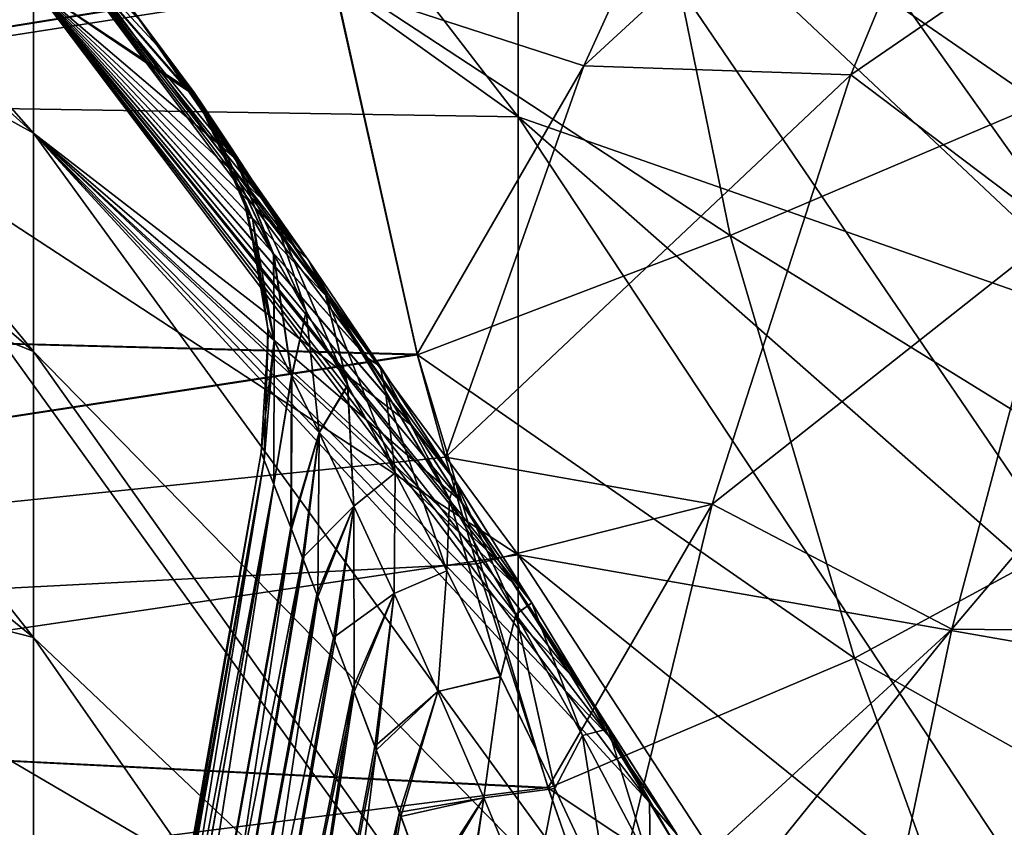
# Model space of a CAD drawing. Header units: metres. Extents: x 59 to 135, y -85 to 87.
# Tile 174 of 210: x 110.49 to 113.32, y 13.11 to 15.43. Entities that reach past the tile are written whole.
import ezdxf

# ---------------------------------------------------------------- set-up
doc = ezdxf.new("R2010")
doc.units = ezdxf.units.M
doc.layers.add('solid_21_404_502_XXX', color=7, linetype='CONTINUOUS')

msp = doc.modelspace()

# ---------------------------------------------------------------- linework, layer by layer
at = {"layer": 'solid_21_404_502_XXX'}
for points in [[(109.95063, 17.706997, 8.892788), (111.920319, 16.201336, 8.136617), (111.920319, 15.147185, 9.962461)], [(109.95063, 16.554878, 10.888315), (109.95063, 17.706997, 8.892788), (111.920319, 15.147185, 9.962461)], [(111.920319, 17.64106, 4.181008), (113.704964, 15.811966, 3.747505), (113.704964, 15.269992, 5.557823)], [(111.920319, 17.036392, 6.20074), (111.920319, 17.64106, 4.181008), (113.704964, 15.269992, 5.557823)], [(110.528244, 15.100091, -4.52067), (108.507957, 16.922714, -5.066329), (108.507957, 17.396454, -3.067464)], [(110.528244, 15.522808, -2.73709), (110.528244, 15.100091, -4.52067), (108.507957, 17.396454, -3.067464)], [(111.920319, 17.036392, 6.20074), (113.704964, 15.269992, 5.557823), (113.704964, 14.521518, 7.29298)], [(111.920319, 16.201336, 8.136617), (111.920319, 17.036392, 6.20074), (113.704964, 14.521518, 7.29298)], [(111.920319, 17.036392, -6.20074), (113.704964, 15.269992, -5.557823), (113.704964, 15.811966, -3.747505)], [(111.920319, 17.036392, -6.20074), (111.920319, 16.201336, -8.136617), (113.704964, 15.269992, -5.557823)], [(110.528244, 14.473172, -6.243117), (108.507957, 16.220125, -6.996679), (108.507957, 16.922714, -5.066329)], [(110.528244, 15.100091, -4.52067), (110.528244, 14.473172, -6.243117), (108.507957, 16.922714, -5.066329)], [(110.528244, 15.100091, 4.52067), (108.507957, 16.922714, 5.066329), (108.507957, 16.220125, 6.996679)], [(110.528244, 15.100091, 4.52067), (110.528244, 15.522808, 2.73709), (108.507957, 16.922714, 5.066329)], [(109.95063, 16.554878, 10.888315), (111.920319, 15.147185, 9.962461), (111.920319, 13.888194, 11.653579)], [(109.95063, 15.178885, 12.736596), (109.95063, 16.554878, 10.888315), (111.920319, 13.888194, 11.653579)], [(111.920319, 15.147185, -9.962461), (109.95063, 16.554878, -10.888315), (109.95063, 15.178885, -12.736596)], [(111.920319, 16.201336, -8.136617), (109.95063, 16.554878, -10.888315), (111.920319, 15.147185, -9.962461)], [(113.362823, 16.44858, 16.594316), (112.598396, 16.370369, 16.360369), (112.109016, 15.293843, 17.227285)], [(112.875046, 15.267773, 17.421062), (113.362823, 16.44858, 16.594316), (112.109016, 15.293843, 17.227285)], [(113.834114, 15.926674, 17.300734), (113.362823, 16.44858, 16.594316), (112.875046, 15.267773, 17.421062)], [(112.109016, 15.293843, 17.227285), (112.598396, 16.370369, 16.360369), (111.393028, 15.526625, 16.968321)], [(113.210579, 16.257282, -16.69874), (113.419495, 15.185462, -17.680559), (112.292519, 15.964572, -16.663486)], [(114.267143, 15.638571, -17.784563), (113.419495, 15.185462, -17.680559), (113.210579, 16.257282, -16.69874)], [(110.528244, 13.650528, -7.881136), (108.507957, 15.298185, -8.832412), (108.507957, 16.220125, -6.996679)], [(110.528244, 14.473172, -6.243117), (110.528244, 13.650528, -7.881136), (108.507957, 16.220125, -6.996679)], [(110.528244, 14.473172, 6.243117), (108.507957, 16.220125, 6.996679), (108.507957, 15.298185, 8.832412)], [(110.528244, 14.473172, 6.243117), (110.528244, 15.100091, 4.52067), (108.507957, 16.220125, 6.996679)], [(111.920319, 16.201336, 8.136617), (113.704964, 14.521518, 7.29298), (113.704964, 13.576665, 8.929513)], [(111.920319, 15.147185, 9.962461), (111.920319, 16.201336, 8.136617), (113.704964, 13.576665, 8.929513)], [(111.920319, 16.201336, -8.136617), (113.704964, 14.521518, -7.29298), (113.704964, 15.269992, -5.557823)], [(111.920319, 16.201336, -8.136617), (111.920319, 15.147185, -9.962461), (113.704964, 14.521518, -7.29298)], [(112.292519, 15.964572, -16.663486), (112.528862, 14.805763, -17.701509), (111.387741, 15.556545, -16.940895)], [(113.419495, 15.185462, -17.680559), (112.528862, 14.805763, -17.701509), (112.292519, 15.964572, -16.663486)], [(113.469391, 14.818671, 17.971815), (113.834114, 15.926674, 17.300734), (112.875046, 15.267773, 17.421062)], [(111.488556, 14.453503, -2.540379), (110.528244, 15.522808, -2.73709), (110.528244, 15.735605, -0.916495)], [(110.884689, 15.351261, -0.84877), (110.528244, 15.735605, -0.916495), (110.528244, 15.735605, 0.916495)], [(111.374825, 14.62589, -2.335794), (111.488556, 14.453503, -2.540379), (110.528244, 15.735605, -0.916495)], [(111.272812, 14.779174, -2.127979), (111.374825, 14.62589, -2.335794), (110.528244, 15.735605, -0.916495)], [(111.181999, 14.914552, -1.917698), (111.272812, 14.779174, -2.127979), (110.528244, 15.735605, -0.916495)], [(111.102303, 15.032615, -1.705763), (111.181999, 14.914552, -1.917698), (110.528244, 15.735605, -0.916495)], [(110.973839, 15.221358, -1.278222), (111.102303, 15.032615, -1.705763), (110.528244, 15.735605, -0.916495)], [(110.967598, 15.23048, -1.25325), (110.973839, 15.221358, -1.278222), (110.528244, 15.735605, -0.916495)], [(110.884689, 15.351261, -0.84877), (110.967598, 15.23048, -1.25325), (110.528244, 15.735605, -0.916495)], [(110.967461, 15.230686, 1.25266), (110.528244, 15.735605, 0.916495), (110.528244, 15.522808, 2.73709)], [(110.83284, 15.426432, -0.421778), (110.884689, 15.351261, -0.84877), (110.528244, 15.735605, 0.916495)], [(110.832954, 15.426267, 0.423235), (110.81588, 15.45092, -0.000973), (110.528244, 15.735605, 0.916495)], [(110.885231, 15.350466, 0.852107), (110.832954, 15.426267, 0.423235), (110.528244, 15.735605, 0.916495)], [(110.967461, 15.230686, 1.25266), (110.885231, 15.350466, 0.852107), (110.528244, 15.735605, 0.916495)], [(105.599998, 15.653258, 16.851572), (105.599998, 14.622243, 17.753592), (111.38752, 15.55778, 16.93976)], [(105.599998, 14.62224, -17.753593), (105.599998, 15.653255, -16.851576), (111.387741, 15.556545, -16.940895)], [(105.599998, 14.622243, 17.753592), (111.393028, 15.526625, 16.968321), (111.38752, 15.55778, 16.93976)], [(105.599998, 14.62224, -17.753593), (111.387741, 15.556545, -16.940895), (111.630524, 14.463686, -17.883003)], [(112.528862, 14.805763, -17.701509), (111.630524, 14.463686, -17.883003), (111.387741, 15.556545, -16.940895)], [(105.599998, 14.622243, 17.753592), (111.630112, 14.465241, 17.881744), (111.393028, 15.526625, 16.968321)], [(112.297348, 13.176773, -3.525393), (110.528244, 15.100091, -4.52067), (110.528244, 15.522808, -2.73709)], [(112.179298, 13.369125, -3.417674), (112.297348, 13.176773, -3.525393), (110.528244, 15.522808, -2.73709)], [(112.066681, 13.550592, -3.305665), (112.179298, 13.369125, -3.417674), (110.528244, 15.522808, -2.73709)], [(111.90316, 13.810754, -3.124622), (112.066681, 13.550592, -3.305665), (110.528244, 15.522808, -2.73709)], [(111.866753, 13.868115, -3.08121), (111.90316, 13.810754, -3.124622), (110.528244, 15.522808, -2.73709)], [(111.752312, 14.04728, -2.935893), (111.866753, 13.868115, -3.08121), (110.528244, 15.522808, -2.73709)], [(111.614334, 14.26095, -2.740771), (111.752312, 14.04728, -2.935893), (110.528244, 15.522808, -2.73709)], [(111.488556, 14.453503, -2.540379), (111.614334, 14.26095, -2.740771), (110.528244, 15.522808, -2.73709)], [(111.61544, 14.259238, 2.742439), (110.528244, 15.522808, 2.73709), (110.528244, 15.100091, 4.52067)], [(110.974709, 15.220091, 1.281633), (110.967461, 15.230686, 1.25266), (110.528244, 15.522808, 2.73709)], [(111.103355, 15.031062, 1.708738), (110.974709, 15.220091, 1.281633), (110.528244, 15.522808, 2.73709)], [(111.183182, 14.912803, 1.920593), (111.103355, 15.031062, 1.708738), (110.528244, 15.522808, 2.73709)], [(111.273964, 14.777447, 2.130513), (111.183182, 14.912803, 1.920593), (110.528244, 15.522808, 2.73709)], [(111.375885, 14.624283, 2.337875), (111.273964, 14.777447, 2.130513), (110.528244, 15.522808, 2.73709)], [(111.489555, 14.451966, 2.542129), (111.375885, 14.624283, 2.337875), (110.528244, 15.522808, 2.73709)], [(111.61544, 14.259238, 2.742439), (111.489555, 14.451966, 2.542129), (110.528244, 15.522808, 2.73709)], [(112.109016, 15.293843, 17.227285), (111.393028, 15.526625, 16.968321), (111.630112, 14.465241, 17.881744)], [(111.017303, 15.175878, -0.455131), (110.83284, 15.426432, -0.421778), (110.81588, 15.45092, -0.000973)], [(110.990021, 15.216608, -0.000879), (110.81588, 15.45092, -0.000973), (110.832954, 15.426267, 0.423235)], [(111.017303, 15.175878, -0.455131), (110.81588, 15.45092, -0.000973), (110.990021, 15.216608, -0.000879)], [(111.017303, 15.175878, -0.455131), (110.884689, 15.351261, -0.84877), (110.83284, 15.426432, -0.421778)], [(111.017105, 15.176169, 0.453512), (110.832954, 15.426267, 0.423235), (110.885231, 15.350466, 0.852107)], [(111.017105, 15.176169, 0.453512), (110.990021, 15.216608, -0.000879), (110.832954, 15.426267, 0.423235)], [(111.095474, 15.058187, -0.887532), (110.967598, 15.23048, -1.25325), (110.884689, 15.351261, -0.84877)], [(111.095474, 15.058187, -0.887532), (110.884689, 15.351261, -0.84877), (111.017303, 15.175878, -0.455131)], [(111.095146, 15.058676, 0.886157), (110.885231, 15.350466, 0.852107), (110.967461, 15.230686, 1.25266)], [(111.095146, 15.058676, 0.886157), (111.017105, 15.176169, 0.453512), (110.885231, 15.350466, 0.852107)], [(110.528244, 12.643284, -9.412577), (108.507957, 14.169364, -10.5487), (108.507957, 15.298185, -8.832412)], [(110.528244, 13.650528, -7.881136), (110.528244, 12.643284, -9.412577), (108.507957, 15.298185, -8.832412)], [(110.528244, 13.650528, 7.881136), (108.507957, 15.298185, 8.832412), (108.507957, 14.169364, 10.5487)], [(110.528244, 13.650528, 7.881136), (110.528244, 14.473172, 6.243117), (108.507957, 15.298185, 8.832412)], [(112.109016, 15.293843, 17.227285), (111.630112, 14.465241, 17.881744), (111.71096, 14.169159, 18.117256)], [(112.875046, 15.267773, 17.421062), (112.109016, 15.293843, 17.227285), (111.71096, 14.169159, 18.117256)], [(112.477425, 14.034256, 18.274385), (112.875046, 15.267773, 17.421062), (111.71096, 14.169159, 18.117256)], [(113.469391, 14.818671, 17.971815), (112.875046, 15.267773, 17.421062), (112.477425, 14.034256, 18.274385)], [(111.127846, 15.00662, 1.662075), (110.967461, 15.230686, 1.25266), (110.974709, 15.220091, 1.281633)], [(111.215317, 14.874605, 1.280484), (110.967461, 15.230686, 1.25266), (111.127846, 15.00662, 1.662075)], [(111.215317, 14.874605, 1.280484), (111.095146, 15.058676, 0.886157), (110.967461, 15.230686, 1.25266)], [(111.12796, 15.006464, -1.66236), (110.973839, 15.221358, -1.278222), (110.967598, 15.23048, -1.25325)], [(111.215691, 14.874016, -1.281509), (110.967598, 15.23048, -1.25325), (111.095474, 15.058187, -0.887532)], [(111.12796, 15.006464, -1.66236), (110.967598, 15.23048, -1.25325), (111.215691, 14.874016, -1.281509)], [(111.12796, 15.006464, -1.66236), (111.102303, 15.032615, -1.705763), (110.973839, 15.221358, -1.278222)], [(111.127846, 15.00662, 1.662075), (110.974709, 15.220091, 1.281633), (111.103355, 15.031062, 1.708738)], [(110.990021, 15.216608, -0.000879), (111.014732, 15.173975, -0.000863), (111.157516, 14.854864, -0.386194)], [(111.017303, 15.175878, -0.455131), (110.990021, 15.216608, -0.000879), (111.157516, 14.854864, -0.386194)], [(111.017105, 15.176169, 0.453512), (111.014732, 15.173975, -0.000863), (110.990021, 15.216608, -0.000879)], [(113.419495, 15.185462, -17.680559), (113.741539, 14.055788, -18.59306), (112.528862, 14.805763, -17.701509)], [(109.95063, 15.178885, 12.736596), (111.920319, 13.888194, 11.653579), (111.920319, 12.441389, 13.187102)], [(109.95063, 13.597622, 14.412637), (109.95063, 15.178885, 12.736596), (111.920319, 12.441389, 13.187102)], [(111.920319, 13.888194, -11.653579), (109.95063, 15.178885, -12.736596), (109.95063, 13.597622, -14.412637)], [(111.920319, 15.147185, -9.962461), (109.95063, 15.178885, -12.736596), (111.920319, 13.888194, -11.653579)], [(111.017105, 15.176169, 0.453512), (111.13649, 14.890615, -0.000765), (111.014732, 15.173975, -0.000863)], [(111.014732, 15.173975, -0.000863), (111.13649, 14.890615, -0.000765), (111.157516, 14.854864, -0.386194)], [(111.157356, 14.855127, 0.384779), (111.13649, 14.890615, -0.000765), (111.017105, 15.176169, 0.453512)], [(111.217735, 14.751618, 0.754085), (111.017105, 15.176169, 0.453512), (111.095146, 15.058676, 0.886157)], [(111.217735, 14.751618, 0.754085), (111.157356, 14.855127, 0.384779), (111.017105, 15.176169, 0.453512)], [(111.017303, 15.175878, -0.455131), (111.157516, 14.854864, -0.386194), (111.218002, 14.751171, -0.755301)], [(111.095474, 15.058187, -0.887532), (111.017303, 15.175878, -0.455131), (111.218002, 14.751171, -0.755301)], [(111.920319, 15.147185, 9.962461), (113.704964, 13.576665, 8.929513), (113.704964, 12.448212, 10.44529)], [(111.920319, 13.888194, 11.653579), (111.920319, 15.147185, 9.962461), (113.704964, 12.448212, 10.44529)], [(111.920319, 15.147185, -9.962461), (113.704964, 13.576665, -8.929513), (113.704964, 14.521518, -7.29298)], [(111.920319, 15.147185, -9.962461), (111.920319, 13.888194, -11.653579), (113.704964, 13.576665, -8.929513)], [(110.528244, 15.100091, 4.52067), (112.304695, 12.654945, 5.063212), (112.297409, 13.176678, 3.525444)], [(110.528244, 14.473172, 6.243117), (112.304695, 12.654945, 5.063212), (110.528244, 15.100091, 4.52067)], [(112.180916, 13.366512, 3.419211), (110.528244, 15.100091, 4.52067), (112.297409, 13.176678, 3.525444)], [(112.304695, 12.65491, -5.063301), (110.528244, 14.473172, -6.243117), (110.528244, 15.100091, -4.52067)], [(112.297348, 13.176773, -3.525393), (112.304695, 12.65491, -5.063301), (110.528244, 15.100091, -4.52067)], [(111.753906, 14.0448, 2.937982), (111.61544, 14.259238, 2.742439), (110.528244, 15.100091, 4.52067)], [(111.866722, 13.868166, 3.081155), (111.753906, 14.0448, 2.937982), (110.528244, 15.100091, 4.52067)], [(111.905357, 13.807286, 3.127182), (111.866722, 13.868166, 3.081155), (110.528244, 15.100091, 4.52067)], [(112.069557, 13.545981, 3.308621), (111.905357, 13.807286, 3.127182), (110.528244, 15.100091, 4.52067)], [(112.180916, 13.366512, 3.419211), (112.069557, 13.545981, 3.308621), (110.528244, 15.100091, 4.52067)], [(111.311386, 14.588321, 1.094415), (111.095146, 15.058676, 0.886157), (111.215317, 14.874605, 1.280484)], [(111.311386, 14.588321, 1.094415), (111.217735, 14.751618, 0.754085), (111.095146, 15.058676, 0.886157)], [(111.095474, 15.058187, -0.887532), (111.218002, 14.751171, -0.755301), (111.311691, 14.587778, -1.095338)], [(111.215691, 14.874016, -1.281509), (111.095474, 15.058187, -0.887532), (111.311691, 14.587778, -1.095338)], [(111.316887, 14.735837, -2.015281), (111.181999, 14.914552, -1.917698), (111.102303, 15.032615, -1.705763)], [(111.316887, 14.735837, -2.015281), (111.102303, 15.032615, -1.705763), (111.12796, 15.006464, -1.66236)], [(111.127846, 15.00662, 1.662075), (111.103355, 15.031062, 1.708738), (111.183182, 14.912803, 1.920593)], [(111.316887, 14.735857, 2.015285), (111.127846, 15.00662, 1.662075), (111.183182, 14.912803, 1.920593)], [(111.366653, 14.636895, 1.62781), (111.127846, 15.00662, 1.662075), (111.316887, 14.735857, 2.015285)], [(111.366653, 14.636895, 1.62781), (111.215317, 14.874605, 1.280484), (111.127846, 15.00662, 1.662075)], [(111.12796, 15.006464, -1.66236), (111.215691, 14.874016, -1.281509), (111.366974, 14.636394, -1.628465)], [(111.316887, 14.735837, -2.015281), (111.12796, 15.006464, -1.66236), (111.366974, 14.636394, -1.628465)], [(111.316887, 14.735837, -2.015281), (111.272812, 14.779174, -2.127979), (111.181999, 14.914552, -1.917698)], [(111.316887, 14.735857, 2.015285), (111.183182, 14.912803, 1.920593), (111.273964, 14.777447, 2.130513)], [(114.201279, 14.900348, 18.259861), (113.469391, 14.818671, 17.971815), (113.164856, 13.675102, 18.656321)], [(113.91674, 13.666785, 18.898983), (114.201279, 14.900348, 18.259861), (113.164856, 13.675102, 18.656321)], [(111.13649, 14.890615, -0.000765), (111.145905, 14.85928, -0.000755), (111.219246, 14.503884, -0.346958)], [(111.157516, 14.854864, -0.386194), (111.13649, 14.890615, -0.000765), (111.219246, 14.503884, -0.346958)], [(111.157356, 14.855127, 0.384779), (111.145905, 14.85928, -0.000755), (111.13649, 14.890615, -0.000765)], [(111.430397, 14.375661, 1.39864), (111.215317, 14.874605, 1.280484), (111.366653, 14.636895, 1.62781)], [(111.430397, 14.375661, 1.39864), (111.311386, 14.588321, 1.094415), (111.215317, 14.874605, 1.280484)], [(111.215691, 14.874016, -1.281509), (111.311691, 14.587778, -1.095338), (111.430672, 14.375178, -1.399264)], [(111.366974, 14.636394, -1.628465), (111.215691, 14.874016, -1.281509), (111.430672, 14.375178, -1.399264)], [(111.145905, 14.85928, -0.000755), (111.201675, 14.539227, -0.00066), (111.219246, 14.503884, -0.346958)], [(111.157356, 14.855127, 0.384779), (111.201675, 14.539227, -0.00066), (111.145905, 14.85928, -0.000755)], [(111.219124, 14.504133, 0.345741), (111.201675, 14.539227, -0.00066), (111.157356, 14.855127, 0.384779)], [(111.219124, 14.504133, 0.345741), (111.157356, 14.855127, 0.384779), (111.217735, 14.751618, 0.754085)], [(111.218002, 14.751171, -0.755301), (111.157516, 14.854864, -0.386194), (111.219246, 14.503884, -0.346958)], [(113.164856, 13.675102, 18.656321), (113.469391, 14.818671, 17.971815), (112.477425, 14.034256, 18.274385)], [(112.528862, 14.805763, -17.701509), (112.886093, 13.591232, -18.650749), (111.630524, 14.463686, -17.883003)], [(113.741539, 14.055788, -18.59306), (112.886093, 13.591232, -18.650749), (112.528862, 14.805763, -17.701509)], [(111.523598, 14.430466, -2.313591), (111.374825, 14.62589, -2.335794), (111.272812, 14.779174, -2.127979)], [(111.523598, 14.430466, -2.313591), (111.272812, 14.779174, -2.127979), (111.316887, 14.735837, -2.015281)], [(111.316887, 14.735857, 2.015285), (111.273964, 14.777447, 2.130513), (111.375885, 14.624283, 2.337875)], [(111.26963, 14.401654, 0.678414), (111.217735, 14.751618, 0.754085), (111.311386, 14.588321, 1.094415)], [(111.26963, 14.401654, 0.678414), (111.219124, 14.504133, 0.345741), (111.217735, 14.751618, 0.754085)], [(111.218002, 14.751171, -0.755301), (111.219246, 14.503884, -0.346958), (111.269836, 14.401235, -0.679452)], [(111.311691, 14.587778, -1.095338), (111.218002, 14.751171, -0.755301), (111.269836, 14.401235, -0.679452)], [(111.523651, 14.430381, 2.313648), (111.316887, 14.735857, 2.015285), (111.375885, 14.624283, 2.337875)], [(111.538681, 14.358346, 1.925844), (111.316887, 14.735857, 2.015285), (111.523651, 14.430381, 2.313648)], [(111.538681, 14.358346, 1.925844), (111.366653, 14.636895, 1.62781), (111.316887, 14.735857, 2.015285)], [(111.316887, 14.735837, -2.015281), (111.366974, 14.636394, -1.628465), (111.53894, 14.357885, -1.926232)], [(111.523598, 14.430466, -2.313591), (111.316887, 14.735837, -2.015281), (111.53894, 14.357885, -1.926232)], [(105.599998, 14.622243, 17.753592), (105.599998, 13.539354, 18.59263), (111.630112, 14.465241, 17.881744)], [(105.599998, 13.539352, -18.59263), (105.599998, 14.62224, -17.753593), (111.630524, 14.463686, -17.883003)], [(111.567032, 14.124239, 1.664392), (111.366653, 14.636895, 1.62781), (111.538681, 14.358346, 1.925844)], [(111.567032, 14.124239, 1.664392), (111.430397, 14.375661, 1.39864), (111.366653, 14.636895, 1.62781)], [(111.366974, 14.636394, -1.628465), (111.430672, 14.375178, -1.399264), (111.567253, 14.12381, -1.664755)], [(111.53894, 14.357885, -1.926232), (111.366974, 14.636394, -1.628465), (111.567253, 14.12381, -1.664755)], [(111.523598, 14.430466, -2.313591), (111.488556, 14.453503, -2.540379), (111.374825, 14.62589, -2.335794)], [(111.523651, 14.430381, 2.313648), (111.375885, 14.624283, 2.337875), (111.489555, 14.451966, 2.542129)], [(111.348145, 14.239709, 0.986581), (111.26963, 14.401654, 0.678414), (111.311386, 14.588321, 1.094415)], [(111.311691, 14.587778, -1.095338), (111.269836, 14.401235, -0.679452), (111.348389, 14.239211, -0.987364)], [(111.348145, 14.239709, 0.986581), (111.311386, 14.588321, 1.094415), (111.430397, 14.375661, 1.39864)], [(111.430672, 14.375178, -1.399264), (111.311691, 14.587778, -1.095338), (111.348389, 14.239211, -0.987364)], [(111.201675, 14.539227, -0.00066), (111.202629, 14.523092, -0.000655), (111.190765, 14.160563, -0.249956)], [(111.219246, 14.503884, -0.346958), (111.201675, 14.539227, -0.00066), (111.190765, 14.160563, -0.249956)], [(111.219124, 14.504133, 0.345741), (111.202629, 14.523092, -0.000655), (111.201675, 14.539227, -0.00066)], [(111.202629, 14.523092, -0.000655), (111.181961, 14.182779, -0.000568), (111.190765, 14.160563, -0.249956)], [(111.219124, 14.504133, 0.345741), (111.181961, 14.182779, -0.000568), (111.202629, 14.523092, -0.000655)], [(111.219124, 14.504133, 0.345741), (111.19059, 14.160997, 0.247487), (111.181961, 14.182779, -0.000568)], [(111.219124, 14.504133, 0.345741), (111.218109, 14.091743, 0.504369), (111.19059, 14.160997, 0.247487)], [(111.219246, 14.503884, -0.346958), (111.190765, 14.160563, -0.249956), (111.218712, 14.090218, -0.508522)], [(111.26963, 14.401654, 0.678414), (111.218109, 14.091743, 0.504369), (111.219124, 14.504133, 0.345741)], [(111.269836, 14.401235, -0.679452), (111.219246, 14.503884, -0.346958), (111.218712, 14.090218, -0.508522)], [(105.599998, 13.539354, 18.59263), (111.71096, 14.169159, 18.117256), (111.630112, 14.465241, 17.881744)], [(105.599998, 13.539352, -18.59263), (111.630524, 14.463686, -17.883003), (112.006294, 13.217943, -18.822487)], [(110.528244, 14.473172, 6.243117), (112.304695, 11.964212, 6.530037), (112.304695, 12.654945, 5.063212)], [(110.528244, 13.650528, 7.881136), (112.304695, 11.964212, 6.530037), (110.528244, 14.473172, 6.243117)], [(112.304695, 11.96417, -6.530113), (110.528244, 13.650528, -7.881136), (110.528244, 14.473172, -6.243117)], [(112.304695, 12.65491, -5.063301), (112.304695, 11.96417, -6.530113), (110.528244, 14.473172, -6.243117)], [(111.739822, 14.099776, -2.561065), (111.614334, 14.26095, -2.740771), (111.488556, 14.453503, -2.540379)], [(111.739822, 14.099776, -2.561065), (111.488556, 14.453503, -2.540379), (111.523598, 14.430466, -2.313591)], [(111.523651, 14.430381, 2.313648), (111.489555, 14.451966, 2.542129), (111.61544, 14.259238, 2.742439)], [(112.886093, 13.591232, -18.650749), (112.006294, 13.217943, -18.822487), (111.630524, 14.463686, -17.883003)], [(111.523598, 14.430466, -2.313591), (111.53894, 14.357885, -1.926232), (111.723175, 14.048878, -2.176861)], [(111.739822, 14.099776, -2.561065), (111.523598, 14.430466, -2.313591), (111.723175, 14.048878, -2.176861)], [(111.739891, 14.099677, 2.561137), (111.523651, 14.430381, 2.313648), (111.61544, 14.259238, 2.742439)], [(111.722984, 14.049179, 2.176624), (111.523651, 14.430381, 2.313648), (111.739891, 14.099677, 2.561137)], [(111.722984, 14.049179, 2.176624), (111.538681, 14.358346, 1.925844), (111.523651, 14.430381, 2.313648)], [(111.26963, 14.401654, 0.678414), (111.267349, 13.966971, 0.770078), (111.218109, 14.091743, 0.504369)], [(111.269836, 14.401235, -0.679452), (111.218712, 14.090218, -0.508522), (111.269035, 13.962604, -0.777514)], [(111.348145, 14.239709, 0.986581), (111.267349, 13.966971, 0.770078), (111.26963, 14.401654, 0.678414)], [(111.348389, 14.239211, -0.987364), (111.269836, 14.401235, -0.679452), (111.269035, 13.962604, -0.777514)], [(111.448311, 14.028303, 1.264228), (111.348145, 14.239709, 0.986581), (111.430397, 14.375661, 1.39864)], [(111.430672, 14.375178, -1.399264), (111.348389, 14.239211, -0.987364), (111.448509, 14.027881, -1.264723)], [(111.448311, 14.028303, 1.264228), (111.430397, 14.375661, 1.39864), (111.567032, 14.124239, 1.664392)], [(111.567253, 14.12381, -1.664755), (111.430672, 14.375178, -1.399264), (111.448509, 14.027881, -1.264723)], [(111.714874, 13.842821, 1.892544), (111.538681, 14.358346, 1.925844), (111.722984, 14.049179, 2.176624)], [(111.714874, 13.842821, 1.892544), (111.567032, 14.124239, 1.664392), (111.538681, 14.358346, 1.925844)], [(111.53894, 14.357885, -1.926232), (111.567253, 14.12381, -1.664755), (111.715034, 13.842535, -1.892771)], [(111.723175, 14.048878, -2.176861), (111.53894, 14.357885, -1.926232), (111.715034, 13.842535, -1.892771)], [(111.739822, 14.099776, -2.561065), (111.752312, 14.04728, -2.935893), (111.614334, 14.26095, -2.740771)], [(111.739891, 14.099677, 2.561137), (111.61544, 14.259238, 2.742439), (111.753906, 14.0448, 2.937982)], [(111.348145, 14.239709, 0.986581), (111.301186, 13.880211, 0.906027), (111.267349, 13.966971, 0.770078)], [(111.348389, 14.239211, -0.987364), (111.269035, 13.962604, -0.777514), (111.303619, 13.873992, -0.914909)], [(111.448311, 14.028303, 1.264228), (111.301186, 13.880211, 0.906027), (111.348145, 14.239709, 0.986581)], [(111.348389, 14.239211, -0.987364), (111.303619, 13.873992, -0.914909), (111.345032, 13.767578, -1.053236)], [(111.448509, 14.027881, -1.264723), (111.348389, 14.239211, -0.987364), (111.345032, 13.767578, -1.053236)], [(105.599998, 13.539354, 18.59263), (111.800674, 13.862484, 18.35297), (111.71096, 14.169159, 18.117256)], [(110.528244, 11.465061, -10.816728), (108.507957, 12.848927, -12.122337), (108.507957, 14.169364, -10.5487)], [(110.528244, 12.643284, -9.412577), (110.528244, 11.465061, -10.816728), (108.507957, 14.169364, -10.5487)], [(110.528244, 12.643284, 9.412577), (108.507957, 14.169364, 10.5487), (108.507957, 12.848927, 12.122337)], [(110.528244, 12.643284, 9.412577), (110.528244, 13.650528, 7.881136), (108.507957, 14.169364, 10.5487)], [(110.625381, 11.026242, -0.000234), (111.181961, 14.182779, -0.000568), (111.19059, 14.160997, 0.247487)], [(110.625381, 11.026242, -0.000234), (110.637398, 11.022405, -0.249717), (111.181961, 14.182779, -0.000568)], [(110.637398, 11.022405, -0.249717), (111.190765, 14.160563, -0.249956), (111.181961, 14.182779, -0.000568)], [(112.477425, 14.034256, 18.274385), (111.71096, 14.169159, 18.117256), (111.800674, 13.862484, 18.35297)], [(110.63736, 11.022422, 0.249254), (110.625381, 11.026242, -0.000234), (111.19059, 14.160997, 0.247487)], [(110.63736, 11.022422, 0.249254), (111.19059, 14.160997, 0.247487), (111.218109, 14.091743, 0.504369)], [(110.637398, 11.022405, -0.249717), (110.673347, 11.010979, -0.496931), (111.190765, 14.160563, -0.249956)], [(110.673347, 11.010979, -0.496931), (111.218712, 14.090218, -0.508522), (111.190765, 14.160563, -0.249956)], [(111.563858, 13.777584, 1.509114), (111.448311, 14.028303, 1.264228), (111.567032, 14.124239, 1.664392)], [(111.567253, 14.12381, -1.664755), (111.448509, 14.027881, -1.264723), (111.564026, 13.777208, -1.509421)], [(111.563858, 13.777584, 1.509114), (111.567032, 14.124239, 1.664392), (111.714874, 13.842821, 1.892544)], [(111.715034, 13.842535, -1.892771), (111.567253, 14.12381, -1.664755), (111.564026, 13.777208, -1.509421)], [(110.673256, 11.011004, 0.496483), (110.63736, 11.022422, 0.249254), (111.218109, 14.091743, 0.504369)], [(110.732925, 10.992379, 0.739225), (110.673256, 11.011004, 0.496483), (111.218109, 14.091743, 0.504369)], [(110.673347, 11.010979, -0.496931), (110.733047, 10.992342, -0.739645), (111.218712, 14.090218, -0.508522)], [(110.732925, 10.992379, 0.739225), (111.218109, 14.091743, 0.504369), (111.267349, 13.966971, 0.770078)], [(110.733047, 10.992342, -0.739645), (111.269035, 13.962604, -0.777514), (111.218712, 14.090218, -0.508522)], [(111.9132, 13.71755, 2.384077), (111.722984, 14.049179, 2.176624), (111.739891, 14.099677, 2.561137)], [(111.739822, 14.099776, -2.561065), (111.723175, 14.048878, -2.176861), (111.913383, 13.717219, -2.384261)], [(111.959579, 13.750693, -2.762785), (111.752312, 14.04728, -2.935893), (111.739822, 14.099776, -2.561065)], [(111.959579, 13.750693, -2.762785), (111.739822, 14.099776, -2.561065), (111.913383, 13.717219, -2.384261)], [(111.959625, 13.750593, 2.76281), (111.739891, 14.099677, 2.561137), (111.753906, 14.0448, 2.937982)], [(111.9132, 13.71755, 2.384077), (111.739891, 14.099677, 2.561137), (111.959625, 13.750593, 2.76281)], [(113.741539, 14.055788, -18.59306), (114.15593, 12.876008, -19.430506), (112.886093, 13.591232, -18.650749)], [(111.448311, 14.028303, 1.264228), (111.341972, 13.775466, 1.04374), (111.301186, 13.880211, 0.906027)], [(111.448311, 14.028303, 1.264228), (111.389946, 13.650713, 1.182254), (111.341972, 13.775466, 1.04374)], [(111.448509, 14.027881, -1.264723), (111.345032, 13.767578, -1.053236), (111.393517, 13.641449, -1.191758)], [(111.563858, 13.777584, 1.509114), (111.389946, 13.650713, 1.182254), (111.448311, 14.028303, 1.264228)], [(111.448509, 14.027881, -1.264723), (111.393517, 13.641449, -1.191758), (111.449387, 13.494956, -1.329463)], [(111.564026, 13.777208, -1.509421), (111.448509, 14.027881, -1.264723), (111.449387, 13.494956, -1.329463)], [(111.868935, 13.538656, 2.085642), (111.714874, 13.842821, 1.892544), (111.722984, 14.049179, 2.176624)], [(111.723175, 14.048878, -2.176861), (111.715034, 13.842535, -1.892771), (111.869087, 13.538342, -2.085814)], [(111.868935, 13.538656, 2.085642), (111.722984, 14.049179, 2.176624), (111.9132, 13.71755, 2.384077)], [(111.913383, 13.717219, -2.384261), (111.723175, 14.048878, -2.176861), (111.869087, 13.538342, -2.085814)], [(111.959579, 13.750693, -2.762785), (111.866753, 13.868115, -3.08121), (111.752312, 14.04728, -2.935893)], [(111.959625, 13.750593, 2.76281), (111.753906, 14.0448, 2.937982), (111.866722, 13.868166, 3.081155)], [(112.477425, 14.034256, 18.274385), (111.800674, 13.862484, 18.35297), (112.00573, 13.219634, 18.821299)], [(112.477425, 14.034256, 18.274385), (112.00573, 13.219634, 18.821299), (112.165619, 12.75759, 19.137501)], [(113.164856, 13.675102, 18.656321), (112.477425, 14.034256, 18.274385), (112.165619, 12.75759, 19.137501)], [(110.732925, 10.992379, 0.739225), (111.267349, 13.966971, 0.770078), (111.301186, 13.880211, 0.906027)], [(110.733047, 10.992342, -0.739645), (110.81617, 10.967303, -0.975373), (111.269035, 13.962604, -0.777514)], [(110.81617, 10.967303, -0.975373), (111.303619, 13.873992, -0.914909), (111.269035, 13.962604, -0.777514)], [(111.920319, 13.888194, -11.653579), (109.95063, 13.597622, -14.412637), (111.920319, 12.441389, -13.187102)], [(111.920319, 13.888194, 11.653579), (113.704964, 12.448212, 10.44529), (113.704964, 11.151417, 11.819812)], [(111.920319, 12.441389, 13.187102), (111.920319, 13.888194, 11.653579), (113.704964, 11.151417, 11.819812)], [(111.920319, 13.888194, -11.653579), (113.704964, 12.448212, -10.44529), (113.704964, 13.576665, -8.929513)], [(111.920319, 13.888194, -11.653579), (111.920319, 12.441389, -13.187102), (113.704964, 12.448212, -10.44529)], [(105.599998, 13.539354, 18.59263), (112.00573, 13.219634, 18.821299), (111.800674, 13.862484, 18.35297)], [(110.81601, 10.967351, 0.974983), (110.732925, 10.992379, 0.739225), (111.301186, 13.880211, 0.906027)], [(110.81601, 10.967351, 0.974983), (111.301186, 13.880211, 0.906027), (111.341972, 13.775466, 1.04374)], [(110.81617, 10.967303, -0.975373), (111.345032, 13.767578, -1.053236), (111.303619, 13.873992, -0.914909)], [(112.123116, 13.481818, 3.258377), (111.866722, 13.868166, 3.081155), (111.905357, 13.807286, 3.127182)], [(112.178696, 13.388166, 2.9239), (111.866722, 13.868166, 3.081155), (112.123116, 13.481818, 3.258377)], [(112.178696, 13.388166, 2.9239), (111.959625, 13.750593, 2.76281), (111.866722, 13.868166, 3.081155)], [(112.123154, 13.481757, -3.258407), (111.90316, 13.810754, -3.124622), (111.866753, 13.868115, -3.08121)], [(112.17868, 13.38819, -2.923896), (111.866753, 13.868115, -3.08121), (111.959579, 13.750693, -2.762785)], [(112.123154, 13.481757, -3.258407), (111.866753, 13.868115, -3.08121), (112.17868, 13.38819, -2.923896)], [(111.689613, 13.496039, 1.72184), (111.563858, 13.777584, 1.509114), (111.714874, 13.842821, 1.892544)], [(111.715034, 13.842535, -1.892771), (111.564026, 13.777208, -1.509421), (111.689735, 13.49578, -1.722024)], [(111.689613, 13.496039, 1.72184), (111.714874, 13.842821, 1.892544), (111.868935, 13.538656, 2.085642)], [(111.869087, 13.538342, -2.085814), (111.715034, 13.842535, -1.892771), (111.689735, 13.49578, -1.722024)], [(112.123154, 13.481757, -3.258407), (112.066681, 13.550592, -3.305665), (111.90316, 13.810754, -3.124622)], [(112.123116, 13.481818, 3.258377), (111.905357, 13.807286, 3.127182), (112.069557, 13.545981, 3.308621)], [(110.81601, 10.967351, 0.974983), (111.341972, 13.775466, 1.04374), (111.389946, 13.650713, 1.182254)], [(111.563858, 13.777584, 1.509114), (111.445442, 13.505383, 1.320351), (111.389946, 13.650713, 1.182254)], [(111.563858, 13.777584, 1.509114), (111.508369, 13.338528, 1.456429), (111.445442, 13.505383, 1.320351)], [(111.564026, 13.777208, -1.509421), (111.449387, 13.494956, -1.329463), (111.512733, 13.326874, -1.465201)], [(111.689613, 13.496039, 1.72184), (111.508369, 13.338528, 1.456429), (111.563858, 13.777584, 1.509114)], [(111.689735, 13.49578, -1.722024), (111.564026, 13.777208, -1.509421), (111.512733, 13.326874, -1.465201)], [(110.81617, 10.967303, -0.975373), (110.92205, 10.936769, -1.201582), (111.345032, 13.767578, -1.053236)], [(110.92205, 10.936769, -1.201582), (111.393517, 13.641449, -1.191758), (111.345032, 13.767578, -1.053236)], [(112.104889, 13.36923, 2.552798), (111.9132, 13.71755, 2.384077), (111.959625, 13.750593, 2.76281)], [(111.959579, 13.750693, -2.762785), (111.913383, 13.717219, -2.384261), (112.105064, 13.368906, -2.552943)], [(112.17868, 13.38819, -2.923896), (111.959579, 13.750693, -2.762785), (112.105064, 13.368906, -2.552943)], [(112.104889, 13.36923, 2.552798), (111.959625, 13.750593, 2.76281), (112.178696, 13.388166, 2.9239)], [(112.025604, 13.216999, 2.246902), (111.868935, 13.538656, 2.085642), (111.9132, 13.71755, 2.384077)], [(111.913383, 13.717219, -2.384261), (111.869087, 13.538342, -2.085814), (112.025749, 13.216712, -2.247044)], [(112.025604, 13.216999, 2.246902), (111.9132, 13.71755, 2.384077), (112.104889, 13.36923, 2.552798)], [(112.105064, 13.368906, -2.552943), (111.913383, 13.717219, -2.384261), (112.025749, 13.216712, -2.247044)], [(113.164856, 13.675102, 18.656321), (112.165619, 12.75759, 19.137501), (112.245857, 12.535616, 19.283628)], [(112.918381, 12.499783, 19.346254), (113.164856, 13.675102, 18.656321), (112.245857, 12.535616, 19.283628)], [(113.91674, 13.666785, 18.898983), (113.164856, 13.675102, 18.656321), (112.918381, 12.499783, 19.346254)], [(113.685135, 12.402708, 19.540819), (113.91674, 13.666785, 18.898983), (112.918381, 12.499783, 19.346254)], [(110.528244, 13.650528, 7.881136), (112.304695, 11.104195, 7.904468), (112.304695, 11.964212, 6.530037)], [(110.528244, 12.643284, 9.412577), (112.304695, 11.104195, 7.904468), (110.528244, 13.650528, 7.881136)], [(112.304695, 11.104151, -7.904531), (110.528244, 12.643284, -9.412577), (110.528244, 13.650528, -7.881136)], [(112.304695, 11.96417, -6.530113), (112.304695, 11.104151, -7.904531), (110.528244, 13.650528, -7.881136)], [(110.92186, 10.936824, 1.201222), (110.81601, 10.967351, 0.974983), (111.389946, 13.650713, 1.182254)], [(110.92186, 10.936824, 1.201222), (111.389946, 13.650713, 1.182254), (111.445442, 13.505383, 1.320351)], [(110.92205, 10.936769, -1.201582), (111.449387, 13.494956, -1.329463), (111.393517, 13.641449, -1.191758)], [(109.95063, 13.597622, 14.412637), (111.920319, 12.441389, 13.187102), (111.920319, 10.826336, 14.542293)], [(109.95063, 11.832475, 15.893772), (109.95063, 13.597622, 14.412637), (111.920319, 10.826336, 14.542293)], [(111.920319, 12.441389, -13.187102), (109.95063, 13.597622, -14.412637), (109.95063, 11.832475, -15.893772)], [(112.886093, 13.591232, -18.650749), (113.34005, 12.32971, -19.508167), (112.006294, 13.217943, -18.822487)], [(114.15593, 12.876008, -19.430506), (113.34005, 12.32971, -19.508167), (112.886093, 13.591232, -18.650749)], [(112.123154, 13.481757, -3.258407), (112.179298, 13.369125, -3.417674), (112.066681, 13.550592, -3.305665)], [(112.123116, 13.481818, 3.258377), (112.069557, 13.545981, 3.308621), (112.180916, 13.366512, 3.419211)], [(105.599998, 13.539354, 18.59263), (105.599998, 12.408435, 19.365711), (112.00573, 13.219634, 18.821299)], [(105.599998, 13.539352, -18.59263), (112.006294, 13.217943, -18.822487), (112.246452, 12.533974, -19.284697)], [(105.599998, 12.408433, -19.365711), (105.599998, 13.539352, -18.59263), (112.246452, 12.533974, -19.284697)], [(111.821487, 13.190635, 1.90428), (111.689613, 13.496039, 1.72184), (111.868935, 13.538656, 2.085642)], [(111.869087, 13.538342, -2.085814), (111.689735, 13.49578, -1.722024), (111.821602, 13.190367, -1.904433)], [(111.821487, 13.190635, 1.90428), (111.868935, 13.538656, 2.085642), (112.025604, 13.216999, 2.246902)], [(112.025749, 13.216712, -2.247044), (111.869087, 13.538342, -2.085814), (111.821602, 13.190367, -1.904433)], [(111.049522, 10.901896, 1.415442), (110.92186, 10.936824, 1.201222), (111.445442, 13.505383, 1.320351)], [(110.92205, 10.936769, -1.201582), (111.049744, 10.901839, -1.415773), (111.449387, 13.494956, -1.329463)], [(111.049522, 10.901896, 1.415442), (111.445442, 13.505383, 1.320351), (111.508369, 13.338528, 1.456429)], [(111.049744, 10.901839, -1.415773), (111.512733, 13.326874, -1.465201), (111.449387, 13.494956, -1.329463)], [(111.689613, 13.496039, 1.72184), (111.57885, 13.148896, 1.589528), (111.508369, 13.338528, 1.456429)], [(111.689735, 13.49578, -1.722024), (111.512733, 13.326874, -1.465201), (111.583511, 13.136307, -1.59772)], [(111.821487, 13.190635, 1.90428), (111.57885, 13.148896, 1.589528), (111.689613, 13.496039, 1.72184)], [(111.821602, 13.190367, -1.904433), (111.689735, 13.49578, -1.722024), (111.583511, 13.136307, -1.59772)], [(112.123116, 13.481818, 3.258377), (112.180916, 13.366512, 3.419211), (112.297409, 13.176678, 3.525444)], [(112.374153, 13.087412, 3.393125), (112.123116, 13.481818, 3.258377), (112.297409, 13.176678, 3.525444)], [(112.394241, 13.015938, 3.049227), (112.123116, 13.481818, 3.258377), (112.374153, 13.087412, 3.393125)], [(112.394241, 13.015938, 3.049227), (112.178696, 13.388166, 2.9239), (112.123116, 13.481818, 3.258377)], [(112.374207, 13.087326, -3.393156), (112.179298, 13.369125, -3.417674), (112.123154, 13.481757, -3.258407)], [(112.123154, 13.481757, -3.258407), (112.17868, 13.38819, -2.923896), (112.394249, 13.015932, -3.049238)], [(112.374207, 13.087326, -3.393156), (112.123154, 13.481757, -3.258407), (112.394249, 13.015932, -3.049238)], [(112.294937, 13.008451, 2.687205), (112.104889, 13.36923, 2.552798), (112.178696, 13.388166, 2.9239)], [(112.17868, 13.38819, -2.923896), (112.105064, 13.368906, -2.552943), (112.295105, 13.008127, -2.687319)], [(112.394249, 13.015932, -3.049238), (112.17868, 13.38819, -2.923896), (112.295105, 13.008127, -2.687319)], [(112.294937, 13.008451, 2.687205), (112.178696, 13.388166, 2.9239), (112.394241, 13.015938, 3.049227)], [(112.182274, 12.881878, 2.379551), (112.025604, 13.216999, 2.246902), (112.104889, 13.36923, 2.552798)], [(112.105064, 13.368906, -2.552943), (112.025749, 13.216712, -2.247044), (112.182411, 12.881578, -2.379664)], [(112.182274, 12.881878, 2.379551), (112.104889, 13.36923, 2.552798), (112.294937, 13.008451, 2.687205)], [(112.295105, 13.008127, -2.687319), (112.105064, 13.368906, -2.552943), (112.182411, 12.881578, -2.379664)], [(112.374207, 13.087326, -3.393156), (112.297348, 13.176773, -3.525393), (112.179298, 13.369125, -3.417674)], [(111.049522, 10.901896, 1.415442), (111.508369, 13.338528, 1.456429), (111.57885, 13.148896, 1.589528)], [(111.049744, 10.901839, -1.415773), (111.197929, 10.864215, -1.615389), (111.512733, 13.326874, -1.465201)], [(111.197929, 10.864215, -1.615389), (111.583511, 13.136307, -1.59772), (111.512733, 13.326874, -1.465201)], [(105.599998, 12.408435, 19.365711), (112.165619, 12.75759, 19.137501), (112.00573, 13.219634, 18.821299)], [(111.956459, 12.866607, 2.058929), (111.821487, 13.190635, 1.90428), (112.025604, 13.216999, 2.246902)], [(112.025749, 13.216712, -2.247044), (111.821602, 13.190367, -1.904433), (111.956581, 12.866334, -2.059052)], [(111.956459, 12.866607, 2.058929), (112.025604, 13.216999, 2.246902), (112.182274, 12.881878, 2.379551)], [(112.182411, 12.881578, -2.379664), (112.025749, 13.216712, -2.247044), (111.956581, 12.866334, -2.059052)], [(113.34005, 12.32971, -19.508167), (112.246452, 12.533974, -19.284697), (112.006294, 13.217943, -18.822487)], [(111.821487, 13.190635, 1.90428), (111.656967, 12.935866, 1.71851), (111.57885, 13.148896, 1.589528)], [(111.821602, 13.190367, -1.904433), (111.583511, 13.136307, -1.59772), (111.66172, 12.922769, -1.725829)], [(111.821487, 13.190635, 1.90428), (111.742615, 12.697714, 1.842265), (111.656967, 12.935866, 1.71851)], [(111.821602, 13.190367, -1.904433), (111.66172, 12.922769, -1.725829), (111.747269, 12.684661, -1.848523)], [(111.956459, 12.866607, 2.058929), (111.742615, 12.697714, 1.842265), (111.821487, 13.190635, 1.90428)], [(111.956581, 12.866334, -2.059052), (111.821602, 13.190367, -1.904433), (111.747269, 12.684661, -1.848523)], [(112.433128, 12.952667, -3.638243), (112.304695, 12.65491, -5.063301), (112.297348, 13.176773, -3.525393)], [(112.374207, 13.087326, -3.393156), (112.433128, 12.952667, -3.638243), (112.297348, 13.176773, -3.525393)], [(112.436539, 12.946998, 3.640921), (112.297409, 13.176678, 3.525444), (112.304695, 12.654945, 5.063212)], [(112.374153, 13.087412, 3.393125), (112.297409, 13.176678, 3.525444), (112.436539, 12.946998, 3.640921)], [(111.197685, 10.864275, 1.615092), (111.049522, 10.901896, 1.415442), (111.57885, 13.148896, 1.589528)], [(111.197685, 10.864275, 1.615092), (111.57885, 13.148896, 1.589528), (111.656967, 12.935866, 1.71851)], [(111.197929, 10.864215, -1.615389), (111.66172, 12.922769, -1.725829), (111.583511, 13.136307, -1.59772)]]:
    msp.add_3dface(points, dxfattribs=at)

doc.saveas('drawing.dxf')
